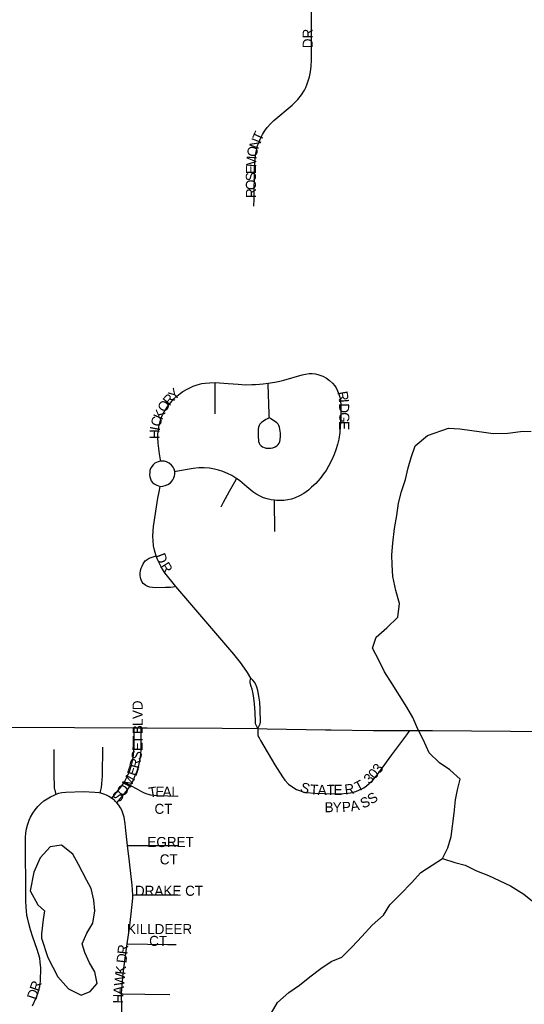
# Model space of a CAD drawing. Header units: feet. Extents: x 2113747 to 2516209, y 960708 to 1356798.
# Tile 133 of 253: x 2278579 to 2281085, y 1180765 to 1185654. Entities that reach past the tile are written whole.
import ezdxf

# ---------------------------------------------------------------- set-up
doc = ezdxf.new("R2010")
doc.units = ezdxf.units.FT
doc.header["$LTSCALE"] = 50
doc.header["$MEASUREMENT"] = 0
for name, color, linetype in [('0_Xref', 7, 'Continuous'), ('GM_X_City_Street', 251, 'Continuous'), ('GM_X_City_Street_Text', 251, 'Continuous'), ('GM_X_Minor_Lake', 5, 'Continuous'), ('GM_X_Minor_River', 5, 'Continuous'), ('GM_X_State_Route', 1, 'Continuous')]:
    doc.layers.add(name, color=color, linetype=linetype)
doc.styles.add('Styledgn030', font='dgn030.shx')

# ---------------------------------------------------------------- blocks, each defined once
blk = doc.blocks.new('POR')
at = {"layer": 'GM_X_City_Street', "flags": 128}
for points in [[(2279741.339458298, 1184728.207966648), (2279743.373574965, 1184764.297133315), (2279745.670158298, 1184914.624916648), (2279747.310574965, 1184939.034316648), (2279748.294824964, 1184962.951591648), (2279751.247574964, 1184990.805866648), (2279755.643891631, 1185010.818949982), (2279760.532333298, 1185028.404216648), (2279765.912899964, 1185043.069541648), (2279773.261966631, 1185060.162683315), (2279785.302624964, 1185083.784683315), (2279795.243549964, 1185100.221658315), (2279808.268458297, 1185118.627133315), (2279823.589949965, 1185136.343633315), (2279841.437683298, 1185153.928899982), (2279932.185533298, 1185229.388066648), (2279945.768183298, 1185242.806674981), (2279960.367891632, 1185258.095358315), (2279978.543708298, 1185280.634683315), (2279993.701158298, 1185304.584766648), (2279999.541041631, 1185317.773716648), (2280005.413733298, 1185330.962666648), (2280011.778549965, 1185350.253966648), (2280017.651241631, 1185369.774924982), (2280023.031808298, 1185394.938916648), (2280026.148599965, 1185423.285316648), (2280027.789016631, 1185452.517541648), (2280028.642033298, 1185704.551158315)], [(2279812.631966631, 1183848.485316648), (2279846.096466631, 1183854.489241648), (2279870.440249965, 1183859.246449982), (2279890.092441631, 1183863.675574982), (2279981.627691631, 1183889.987858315), (2279998.523983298, 1183893.924858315), (2280016.043633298, 1183896.549524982), (2280031.561974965, 1183896.516716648), (2280047.572441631, 1183895.204383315), (2280064.567158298, 1183891.300191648), (2280083.661608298, 1183884.344824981), (2280103.149758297, 1183874.108624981), (2280117.946316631, 1183862.625708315), (2280132.578833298, 1183849.535183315), (2280143.569624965, 1183835.263558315), (2280150.065674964, 1183825.683524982), (2280156.692958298, 1183811.608749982), (2280164.009216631, 1183795.073349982), (2280168.700808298, 1183780.079941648), (2280171.391091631, 1183764.266324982), (2280173.490824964, 1183737.101024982), (2280173.884524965, 1183711.051208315), (2280173.162741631, 1183673.124774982), (2280170.866158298, 1183636.313824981), (2280168.208683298, 1183604.653783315), (2280163.845174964, 1183571.648599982), (2280157.283508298, 1183544.450491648), (2280148.097174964, 1183518.433483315), (2280140.059133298, 1183495.664499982), (2280128.641833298, 1183467.875841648), (2280112.500133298, 1183436.707924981), (2280099.934541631, 1183416.202716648), (2280088.221966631, 1183398.617449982), (2280070.899166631, 1183376.045316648), (2280048.917583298, 1183351.012558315), (2280028.707649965, 1183331.983724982), (2280013.254924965, 1183318.269841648), (2279990.026624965, 1183302.062524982), (2279968.077849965, 1183289.234466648), (2279946.588391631, 1183279.916899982), (2279929.199974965, 1183273.716124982), (2279910.105524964, 1183269.516658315), (2279890.781416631, 1183266.760758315), (2279871.883816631, 1183266.071783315), (2279853.609574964, 1183266.629524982), (2279844.357624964, 1183267.548158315)], [(2279278.315449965, 1183461.773491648), (2279277.429624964, 1183468.466391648), (2279272.705224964, 1183497.829849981), (2279266.537258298, 1183551.569899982), (2279265.224924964, 1183579.260133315), (2279265.553008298, 1183596.845399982), (2279267.521508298, 1183614.758749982), (2279270.474258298, 1183632.278399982), (2279274.706533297, 1183651.864974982), (2279279.923058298, 1183669.778324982), (2279288.846924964, 1183691.136549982), (2279299.476824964, 1183711.477716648), (2279314.962358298, 1183735.723074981), (2279328.938708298, 1183753.734849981), (2279343.538416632, 1183770.532716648), (2279358.892716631, 1183784.115366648), (2279375.100033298, 1183797.927674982), (2279389.765358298, 1183807.540516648), (2279410.598649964, 1183820.007683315), (2279440.060533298, 1183833.819991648), (2279460.926633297, 1183841.628374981), (2279482.612941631, 1183846.812091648), (2279499.640466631, 1183849.633608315), (2279521.720474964, 1183851.602108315), (2279548.984199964, 1183852.914441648)], [(2279548.984199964, 1183852.914441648), (2279550.001258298, 1183852.947249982), (2279614.272783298, 1183846.976133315), (2279664.108641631, 1183843.498449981), (2279700.624316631, 1183841.529949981), (2279731.890658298, 1183841.956458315), (2279749.246266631, 1183842.809474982), (2279769.226541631, 1183844.088999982), (2279787.467974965, 1183845.401333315), (2279812.238266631, 1183848.419699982), (2279812.631966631, 1183848.485316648)], [(2279550.230916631, 1183697.468558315), (2279549.870024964, 1183742.645633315), (2279549.673174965, 1183768.236133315), (2279549.410708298, 1183799.075966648), (2279549.017008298, 1183848.747783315), (2279548.984199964, 1183852.914441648)], [(2279818.406233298, 1183677.488283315), (2279809.252708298, 1183672.698266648), (2279800.952199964, 1183668.137908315), (2279789.174008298, 1183660.559183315), (2279780.053291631, 1183653.767858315), (2279772.048058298, 1183645.434541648), (2279768.701608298, 1183639.168149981), (2279764.961458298, 1183630.769216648), (2279763.058574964, 1183618.892599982), (2279762.402408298, 1183609.312566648), (2279762.303983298, 1183594.876899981), (2279762.796108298, 1183580.572466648), (2279764.338099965, 1183566.169608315), (2279765.322349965, 1183558.984583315), (2279767.815783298, 1183551.143391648), (2279771.523124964, 1183543.958366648), (2279777.395816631, 1183537.659166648), (2279783.760633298, 1183533.230041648), (2279793.275049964, 1183529.588316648), (2279802.264533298, 1183526.832416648), (2279812.008608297, 1183525.848166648), (2279825.164749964, 1183526.438716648), (2279835.761841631, 1183528.702491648), (2279847.113524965, 1183533.000383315), (2279855.151566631, 1183537.626358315), (2279862.992758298, 1183544.384874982), (2279867.585924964, 1183551.537091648), (2279870.669908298, 1183558.525266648), (2279872.605599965, 1183569.417633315), (2279873.983549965, 1183584.575083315), (2279873.491424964, 1183600.782399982), (2279872.704024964, 1183610.821749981), (2279871.326074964, 1183620.828291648), (2279868.931066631, 1183630.408324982), (2279865.617424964, 1183639.069724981), (2279861.746041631, 1183645.008033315), (2279855.414033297, 1183651.733741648), (2279843.438991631, 1183660.493566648), (2279825.624066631, 1183672.337374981), (2279821.227749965, 1183676.832116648), (2279819.062399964, 1183679.653633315), (2279817.520408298, 1183683.360974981), (2279817.323558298, 1183689.692983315), (2279817.093899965, 1183696.878008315), (2279812.828816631, 1183842.743858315), (2279812.631966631, 1183848.485316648)], [(2279278.315449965, 1183461.773491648), (2279267.029383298, 1183459.017591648), (2279257.580583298, 1183455.047783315), (2279250.133091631, 1183451.307633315), (2279241.865391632, 1183444.385074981), (2279234.516324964, 1183435.034699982), (2279229.266991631, 1183425.290624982), (2279225.822116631, 1183415.743399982), (2279224.575399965, 1183405.605624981), (2279223.525533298, 1183394.582024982), (2279225.165949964, 1183383.624041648), (2279227.823424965, 1183373.814349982), (2279232.285358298, 1183364.923291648), (2279238.847024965, 1183356.032233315), (2279247.475616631, 1183348.847208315), (2279260.566141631, 1183342.088691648), (2279275.690783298, 1183336.675316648)], [(2279349.542341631, 1183409.575433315), (2279349.542341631, 1183410.034749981), (2279346.097466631, 1183422.042599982), (2279341.307449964, 1183431.753866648), (2279332.646049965, 1183442.186916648), (2279320.900666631, 1183451.307633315), (2279308.269458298, 1183458.066149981), (2279297.245858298, 1183461.150133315), (2279288.715691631, 1183462.364041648), (2279278.315449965, 1183461.773491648)], [(2279256.727566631, 1182992.155008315), (2279255.185574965, 1182996.223241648), (2279248.197399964, 1183019.681199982), (2279243.997933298, 1183041.597166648), (2279241.274841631, 1183067.450133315), (2279240.323399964, 1183088.217808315), (2279241.274841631, 1183115.645574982), (2279243.604233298, 1183138.053666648), (2279265.159308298, 1183278.210866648), (2279271.786591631, 1183308.886658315), (2279275.690783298, 1183336.675316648), (2279290.454533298, 1183338.414158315), (2279301.806216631, 1183341.202866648), (2279315.224824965, 1183346.649049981), (2279326.937399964, 1183354.654283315), (2279333.892766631, 1183361.839308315), (2279339.667033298, 1183369.844541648), (2279344.850749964, 1183379.293341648), (2279347.901924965, 1183389.070224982), (2279349.542341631, 1183395.270999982), (2279350.067274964, 1183401.898283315), (2279349.542341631, 1183409.575433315)], [(2279655.972174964, 1183375.421958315), (2279652.658533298, 1183377.751349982), (2279632.711066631, 1183390.185708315), (2279611.418458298, 1183400.782799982), (2279587.337141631, 1183411.084616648), (2279565.814874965, 1183417.318199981), (2279545.506516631, 1183422.665958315), (2279521.097116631, 1183426.898233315), (2279495.047299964, 1183429.063583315), (2279468.538166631, 1183428.637074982), (2279439.535599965, 1183426.045216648), (2279354.332358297, 1183410.461258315), (2279349.542341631, 1183409.575433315)], [(2279579.856841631, 1183234.313316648), (2279591.700649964, 1183257.705658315), (2279621.523424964, 1183312.364341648), (2279653.642783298, 1183371.156874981), (2279655.972174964, 1183375.421958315)], [(2279844.357624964, 1183267.548158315), (2279827.494141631, 1183270.304058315), (2279808.104416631, 1183274.339483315), (2279790.256683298, 1183279.982516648), (2279772.244908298, 1183288.020558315), (2279752.067783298, 1183299.109774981), (2279736.286974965, 1183309.280358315), (2279706.037691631, 1183335.166133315), (2279671.621749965, 1183364.463974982), (2279655.972174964, 1183375.421958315)], [(2279845.998041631, 1183112.660016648), (2279845.473108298, 1183161.774091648), (2279844.882558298, 1183216.629624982), (2279844.423241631, 1183260.592791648), (2279844.357624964, 1183267.548158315)], [(2279353.413724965, 1182840.383658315), (2279341.241833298, 1182836.709124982), (2279327.790416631, 1182834.445349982), (2279303.479441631, 1182834.412541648), (2279254.955916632, 1182833.428291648), (2279238.650174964, 1182834.412541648), (2279225.625266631, 1182836.381041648), (2279214.798516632, 1182839.169749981), (2279205.120058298, 1182843.861341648), (2279197.869416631, 1182849.012249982), (2279191.767066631, 1182855.278641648), (2279186.944241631, 1182861.118524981), (2279182.022991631, 1182872.535824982), (2279179.267091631, 1182882.673599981), (2279177.790716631, 1182895.665699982), (2279177.561058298, 1182905.541008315), (2279179.431133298, 1182918.467491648), (2279182.351074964, 1182930.508149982), (2279186.288074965, 1182941.269283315), (2279191.504599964, 1182951.702333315), (2279195.408791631, 1182957.542216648), (2279202.561008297, 1182966.334849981), (2279211.550491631, 1182974.274466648), (2279222.114774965, 1182979.687841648), (2279235.959891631, 1182984.805941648), (2279251.773508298, 1182990.416166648), (2279256.727566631, 1182992.155008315)], [(2279353.413724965, 1182840.383658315), (2279300.198608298, 1182907.247041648), (2279285.303624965, 1182930.376916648), (2279274.214408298, 1182949.963491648), (2279263.584508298, 1182973.815149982), (2279256.727566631, 1182992.155008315)], [(2279725.985158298, 1182384.183783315), (2279709.810649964, 1182412.759841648), (2279695.342174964, 1182434.872658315), (2279675.657174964, 1182461.939533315), (2279642.651991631, 1182503.507691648), (2279363.879583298, 1182827.260324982), (2279353.413724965, 1182840.383658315)], [(2279760.958841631, 1182134.184283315), (2279752.461483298, 1182150.325983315), (2279750.230516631, 1182157.248541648), (2279749.147841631, 1182165.385008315), (2279747.769891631, 1182213.383599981), (2279745.178033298, 1182257.248341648), (2279742.356516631, 1182285.725974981), (2279738.714791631, 1182306.756116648), (2279732.743674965, 1182330.542158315), (2279728.577016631, 1182343.698299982), (2279725.361799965, 1182353.868883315), (2279723.951041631, 1182362.333433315), (2279723.951041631, 1182371.880658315), (2279725.985158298, 1182384.183783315)], [(2279760.958841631, 1182134.184283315), (2279770.210791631, 1182151.802358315), (2279772.441758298, 1182158.232791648), (2279774.180599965, 1182166.598916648), (2279772.540183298, 1182231.165716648), (2279770.604491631, 1182264.630216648), (2279766.929958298, 1182295.010733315), (2279761.286924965, 1182322.865008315), (2279755.643891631, 1182339.301983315), (2279750.886683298, 1182353.639224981), (2279744.357824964, 1182365.384608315), (2279736.975949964, 1182374.472516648), (2279725.985158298, 1182384.183783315)], [(2279098.689824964, 1181868.994524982), (2279101.019216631, 1181872.537824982), (2279108.335474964, 1181886.317324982), (2279116.307899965, 1181903.508891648), (2279126.150399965, 1181926.409108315), (2279134.090016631, 1181953.082283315), (2279137.206808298, 1181966.468083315), (2279139.962708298, 1181981.100599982), (2279143.571624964, 1182004.033624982), (2279146.622799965, 1182040.942999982), (2279147.311774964, 1182067.878641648), (2279146.655608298, 1182130.411324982), (2279146.589991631, 1182138.121283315)], [(2279128.775066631, 1181851.868574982), (2279134.811799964, 1181861.612649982), (2279141.570316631, 1181874.801599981), (2279153.053233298, 1181901.113883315), (2279161.747441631, 1181922.832999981), (2279170.015141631, 1181950.195149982), (2279175.526941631, 1181976.113733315), (2279180.021683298, 1182003.607116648), (2279181.694908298, 1182033.593933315), (2279182.187033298, 1182132.576674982), (2279182.219841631, 1182137.924433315)], [(2279760.958841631, 1182134.184283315), (2279762.041516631, 1182103.114791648), (2279763.780358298, 1182095.568874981), (2279767.225233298, 1182088.318233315), (2279775.263274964, 1182074.505924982), (2279846.555783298, 1181953.705641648), (2279883.235499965, 1181894.749066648), (2279895.899516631, 1181877.327841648), (2279913.976908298, 1181858.430241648), (2279934.514924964, 1181842.551008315), (2279953.609374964, 1181832.117958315), (2279968.274699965, 1181825.917183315), (2279984.875716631, 1181820.405383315), (2280003.117149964, 1181817.354208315), (2280044.783733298, 1181813.942141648), (2280090.387316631, 1181811.219049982), (2280164.665383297, 1181809.906716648), (2280210.695474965, 1181812.925083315), (2280229.363416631, 1181815.943449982), (2280247.867316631, 1181821.488058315), (2280266.272791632, 1181829.394866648), (2280287.335741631, 1181840.287233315), (2280301.476133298, 1181850.228158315), (2280314.927549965, 1181861.054908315), (2280331.889458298, 1181878.410516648), (2280350.590208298, 1181899.539083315), (2280364.763408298, 1181918.895999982), (2280426.574308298, 1182003.147799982), (2280500.491483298, 1182103.606916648), (2280515.812974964, 1182124.440208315)], [(2278979.431533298, 1181814.893583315), (2278980.711058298, 1181821.225591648), (2278985.172991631, 1181841.107441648), (2278987.600808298, 1181859.348874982), (2278989.241224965, 1181879.624424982), (2278990.159858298, 1181899.506274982), (2278991.800274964, 1182042.320949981)], [(2278759.845358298, 1181807.675749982), (2278758.664258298, 1181812.465766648), (2278756.006783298, 1181822.866008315), (2278754.235133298, 1181830.182266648), (2278752.496291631, 1181841.041824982), (2278751.610466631, 1181851.179599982), (2278750.363749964, 1181899.145383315), (2278750.166899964, 1182027.393158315), (2278749.970049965, 1182030.673991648)], [(2279035.960291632, 1181788.810958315), (2279036.813308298, 1181789.434316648), (2279080.973324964, 1181842.813474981), (2279092.357816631, 1181859.283258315), (2279098.689824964, 1181868.994524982)], [(2279061.780449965, 1181765.156149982), (2279063.650524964, 1181767.485541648), (2279093.965424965, 1181804.755808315), (2279114.405016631, 1181830.346308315), (2279124.805258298, 1181845.569374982), (2279128.775066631, 1181851.868574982)], [(2279098.689824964, 1181868.994524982), (2279101.314491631, 1181867.485341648), (2279128.775066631, 1181851.868574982)], [(2279128.775066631, 1181851.868574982), (2279159.910174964, 1181834.152074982), (2279184.417999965, 1181821.488058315), (2279196.655508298, 1181815.385708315), (2279210.500624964, 1181809.841099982), (2279229.201374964, 1181805.018274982), (2279246.425749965, 1181802.721691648), (2279265.585816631, 1181801.179699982), (2279364.896641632, 1181799.244008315)], [(2278642.129058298, 1180756.890449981), (2278660.370491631, 1180797.704016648), (2278668.638191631, 1180818.110799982), (2278674.740541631, 1180837.205249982), (2278679.071241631, 1180854.134349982), (2278683.008241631, 1180880.643483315), (2278683.894066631, 1180946.227341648), (2278681.302208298, 1180973.556683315), (2278678.283841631, 1180994.422783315), (2278672.640808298, 1181015.682583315), (2278665.258933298, 1181037.828208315), (2278644.884958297, 1181099.081366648), (2278632.942724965, 1181135.498616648), (2278624.346941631, 1181167.158658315), (2278618.867949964, 1181187.663866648), (2278614.963758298, 1181206.791124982), (2278612.798408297, 1181228.936749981), (2278611.518883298, 1181247.178183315), (2278609.944083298, 1181281.036383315), (2278608.205241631, 1181594.716858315), (2278609.944083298, 1181614.565899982), (2278613.060874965, 1181636.120974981), (2278618.211783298, 1181655.379466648), (2278626.479483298, 1181679.231124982), (2278633.402041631, 1181694.454191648), (2278643.572624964, 1181713.647066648), (2278655.153966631, 1181730.477741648), (2278668.736616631, 1181746.947524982), (2278682.089608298, 1181760.431749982), (2278699.215558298, 1181775.392349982), (2278715.094791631, 1181786.022249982), (2278731.794233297, 1181795.864749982), (2278749.412308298, 1181803.837174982), (2278759.845358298, 1181807.675749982)], [(2278759.845358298, 1181807.675749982), (2278773.428008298, 1181812.695424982), (2278787.896483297, 1181816.402766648), (2278808.040799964, 1181818.994624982), (2278896.032749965, 1181821.619291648), (2278951.675683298, 1181818.764966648), (2278973.460416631, 1181816.369958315), (2278979.431533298, 1181814.893583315)], [(2278979.431533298, 1181814.893583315), (2278984.451208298, 1181813.646866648), (2278995.277958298, 1181810.169183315), (2279007.974783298, 1181804.952658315), (2279021.983941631, 1181797.767633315), (2279029.103349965, 1181793.010424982), (2279035.960291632, 1181788.810958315)], [(2279035.960291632, 1181788.810958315), (2279043.965524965, 1181782.905458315), (2279049.018008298, 1181779.198116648)], [(2279061.780449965, 1181765.156149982), (2279060.402499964, 1181766.829374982), (2279053.808024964, 1181773.686316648), (2279049.018008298, 1181779.198116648)], [(2279115.061183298, 1181553.017466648), (2279106.629441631, 1181628.476633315), (2279102.758058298, 1181661.973941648), (2279097.607149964, 1181694.454191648), (2279093.013983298, 1181709.381983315), (2279085.369641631, 1181728.837324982), (2279079.825033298, 1181739.992158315), (2279071.491716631, 1181753.443574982), (2279061.780449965, 1181765.156149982)], [(2279115.061183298, 1181553.017466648), (2279126.117591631, 1181553.214316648), (2279195.310366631, 1181554.329799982), (2279325.854724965, 1181553.804866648), (2279363.453074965, 1181553.870483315)], [(2279140.946958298, 1181307.775174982), (2279139.240924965, 1181333.398483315), (2279137.928591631, 1181356.856441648), (2279124.149091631, 1181471.882458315), (2279115.061183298, 1181553.017466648)], [(2279112.469324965, 1181064.632616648), (2279123.952241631, 1181143.208574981), (2279133.105766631, 1181213.549641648), (2279140.225174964, 1181291.764708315), (2279140.946958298, 1181307.775174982)], [(2279140.946958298, 1181307.775174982), (2279148.328833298, 1181308.168874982), (2279221.655458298, 1181308.300108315), (2279293.079199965, 1181308.464149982), (2279364.634174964, 1181308.595383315)], [(2279084.943133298, 1180817.192166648), (2279084.877516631, 1180819.455941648), (2279092.653091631, 1180917.257583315), (2279102.594016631, 1180993.405724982), (2279112.469324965, 1181064.632616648)], [(2279112.469324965, 1181064.632616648), (2279116.471941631, 1181064.599808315), (2279312.436116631, 1181062.532883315), (2279355.677499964, 1181062.106374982)], [(2279084.943133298, 1180817.192166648), (2279090.323699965, 1180817.126549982), (2279200.264424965, 1180815.945449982), (2279323.951841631, 1180814.633116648)], [(2279087.666224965, 1180566.963008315), (2279087.042866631, 1180638.189899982), (2279086.353891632, 1180714.633316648), (2279085.894574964, 1180748.918024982), (2279084.943133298, 1180817.192166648)]]:
    blk.add_lwpolyline(points, dxfattribs=at)
at = {"layer": 'GM_X_Minor_Lake'}
blk.add_line((2278913.109999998, 1181379.36), (2278870.529999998, 1181459.14), dxfattribs=at)
at = {"layer": 'GM_X_Minor_Lake', "flags": 128}
blk.add_lwpolyline([(2278870.529999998, 1181459.14), (2278842.149999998, 1181511), (2278785.859999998, 1181554.62), (2278729.969999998, 1181546.18), (2278680.429999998, 1181491.72), (2278648.999999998, 1181421.39), (2278631.729999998, 1181329.13), (2278668.239999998, 1181259.32), (2278702.439999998, 1181229.54), (2278694.789999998, 1181185.42), (2278687.339999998, 1181115.27), (2278687.509999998, 1181093.24), (2278718.229999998, 1180997.34), (2278768.929999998, 1180901.61), (2278821.339999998, 1180841.93), (2278883.539999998, 1180810.36), (2278929.359999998, 1180828.74), (2278963.029999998, 1180869.05), (2278952.579999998, 1180927.05), (2278926.269999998, 1180970.91), (2278901.879999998, 1181022.79), (2278889.569999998, 1181064.75), (2278913.119999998, 1181119), (2278942.729999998, 1181167.3), (2278952.249999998, 1181229.45), (2278947.839999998, 1181281.5), (2278933.409999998, 1181339.46), (2278913.109999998, 1181379.36)], dxfattribs=at)
at = {"layer": 'GM_X_Minor_River', "flags": 128}
for points in [[(2280678.879999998, 1181489.06), (2280704.439999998, 1181541.32), (2280721.999999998, 1181597.53), (2280737.079999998, 1181713.81), (2280742.569999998, 1181779.94), (2280752.179999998, 1181830.08), (2280765.759999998, 1181882.26), (2280715.429999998, 1181929.93), (2280663.209999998, 1181963.58), (2280612.869999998, 1182013.26), (2280582.389999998, 1182079.12), (2280556.009999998, 1182130.98), (2280531.569999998, 1182188.88), (2280501.199999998, 1182240.72), (2280428.369999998, 1182356.31), (2280389.929999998, 1182416.1), (2280361.509999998, 1182473.96), (2280331.059999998, 1182533.81), (2280348.629999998, 1182588.02), (2280402.229999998, 1182634.49), (2280455.779999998, 1182686.97), (2280465.249999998, 1182755.14), (2280446.769999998, 1182819.08), (2280432.239999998, 1182889.07), (2280427.789999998, 1182947.11), (2280427.409999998, 1182997.18), (2280430.949999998, 1183055.28), (2280440.389999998, 1183127.45), (2280451.889999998, 1183191.63), (2280459.399999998, 1183253.77), (2280474.939999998, 1183311.97), (2280494.459999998, 1183370.2), (2280508.009999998, 1183428.39), (2280523.589999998, 1183480.57), (2280543.119999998, 1183538.8), (2280604.689999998, 1183589.34), (2280708.319999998, 1183626.19), (2280764.299999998, 1183622.61), (2280872.339999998, 1183607.42), (2280930.349999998, 1183599.86), (2281002.289999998, 1183600.41), (2281066.169999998, 1183608.91), (2281118.119999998, 1183611.32)], [(2279829.469999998, 1180723.5), (2279859.059999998, 1180773.8), (2279914.619999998, 1180824.29), (2279968.289999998, 1180860.76), (2280019.939999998, 1180901.21), (2280073.569999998, 1180943.68), (2280125.259999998, 1180978.11), (2280179.069999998, 1180998.56), (2280230.619999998, 1181051.03), (2280278.189999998, 1181101.45), (2280329.709999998, 1181157.92), (2280385.269999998, 1181208.42), (2280416.859999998, 1181258.73), (2280470.409999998, 1181311.22), (2280523.929999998, 1181367.7), (2280571.489999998, 1181420.14), (2280627.159999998, 1181456.61), (2280678.879999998, 1181489.06), (2280738.979999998, 1181469.49), (2280791.049999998, 1181455.87), (2280847.209999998, 1181428.26), (2280907.349999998, 1181404.7), (2281015.659999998, 1181353.45), (2281081.929999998, 1181311.9), (2281158.339999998, 1181250.41)]]:
    blk.add_lwpolyline(points, dxfattribs=at)
at = {"layer": 'GM_X_State_Route', "flags": 128}
for points in [[(2278490.735342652, 1182140.954156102), (2278851.380608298, 1182139.761699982), (2279146.589991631, 1182138.121283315), (2279182.219841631, 1182137.924433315), (2279212.567549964, 1182137.760391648), (2279583.761033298, 1182136.119974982), (2279760.958841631, 1182134.184283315), (2279808.463965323, 1182133.308847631)], [(2279808.463965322, 1182133.30884763), (2280097.441108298, 1182127.983508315), (2280125.16730984, 1182127.635242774)], [(2280125.16730984, 1182127.635242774), (2280336.320383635, 1182124.982973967)], [(2280336.320383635, 1182124.982973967), (2280353.411724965, 1182124.768291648), (2280515.812974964, 1182124.440208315), (2280628.968916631, 1182124.243358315), (2281016.074441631, 1182121.257799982), (2281248.980799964, 1182118.206624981), (2281918.336416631, 1182114.105583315), (2282793.793983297, 1182107.970424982), (2282894.056249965, 1182107.478299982), (2283075.880033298, 1182106.625283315), (2283203.209174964, 1182104.394316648), (2283396.154983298, 1182103.344449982), (2283571.942033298, 1182101.835266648), (2283700.649124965, 1182100.752591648), (2283890.379716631, 1182100.851016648), (2284241.658541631, 1182099.374641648), (2284560.424308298, 1182097.078058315), (2284663.113965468, 1182096.468491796)]]:
    blk.add_lwpolyline(points, dxfattribs=at)
at = {"layer": 'GM_X_City_Street_Text', "char_height": 50.00000000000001, "attachment_point": 7, "line_spacing_factor": 0.8, "style": 'Styledgn030'}
for s, insert, rotation in [('{\\Fdgn000|c0;\\C256;DR}', (2280034.120341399, 1185512.172479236), 90), ('{\\Fdgn000|c0;\\C256;T}', (2279778.197149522, 1185047.108785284), 65.732391), ('{\\Fdgn000|c0;\\C256;O}', (2279754.936747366, 1184968.979641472), 77.755646), ('{\\Fdgn000|c0;\\C256;N}', (2279762.94270796, 1185007.560872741), 68.84793900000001), ('{\\Fdgn000|c0;\\C256;M}', (2279752.81976693, 1184921.012267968), 87.01113900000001), ('{\\Fdgn000|c0;\\C256;E}', (2279752.776215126, 1184887.293607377), 89.86338), ('{\\Fdgn000|c0;\\C256;S}', (2279752.69229469, 1184852.096230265), 89.86338), ('{\\Fdgn000|c0;\\C256;O}', (2279752.591592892, 1184808.10652922), 89.868828), ('{\\Fdgn000|c0;\\C256;R}', (2279752.507680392, 1184768.516617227), 89.878548), ('{\\Fdgn000|c0;\\C256;Y}', (2279346.443242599, 1183761.175244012), 42.97499499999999), ('{\\Fdgn000|c0;\\C256;R}', (2280156.257973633, 1183804.538871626), 280.376526), ('{\\Fdgn000|c0;\\C256;O}', (2279302.329175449, 1183699.993738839), 58.256447), ('{\\Fdgn000|c0;\\C256;R}', (2279322.626836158, 1183733.540258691), 48.987719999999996), ('{\\Fdgn000|c0;\\C256;I}', (2280163.026103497, 1183768.258241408), 275.166725), ('{\\Fdgn000|c0;\\C256;K}', (2279285.788502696, 1183663.257230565), 65.429413), ('{\\Fdgn000|c0;\\C256;G}', (2280165.120872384, 1183705.038048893), 270), ('{\\Fdgn000|c0;\\C256;D}', (2280164.886316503, 1183748.871827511), 270.306053), ('{\\Fdgn000|c0;\\C256;C}', (2279277.149794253, 1183629.645030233), 74.91526800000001), ('{\\Fdgn000|c0;\\C256;E}', (2280165.120872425, 1183661.047797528), 269.99561300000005), ('{\\Fdgn000|c0;\\C256;H}', (2279272.89268651, 1183570.979775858), 88.447701), ('{\\Fdgn000|c0;\\C256;I}', (2279273.580015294, 1183610.25093636), 79.31588700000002), ('{\\Fdgn000|c0;\\C256;D}', (2279251.894672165, 1182993.488518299), 291.08302299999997), ('{\\Fdgn000|c0;\\C256;R}', (2279273.899924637, 1182940.145099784), 302.334927), ('{\\Fdgn000|c0;\\C256;D}', (2279189.299343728, 1182225.401686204), 89.992844), ('{\\Fdgn000|c0;\\C256;V}', (2279189.299343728, 1182181.40915936), 89.992844), ('{\\Fdgn000|c0;\\C256;L}', (2279189.299343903, 1182146.213218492), 89.995613), ('{\\Fdgn000|c0;\\C256;B}', (2279189.299343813, 1182106.617453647), 89.994049), ('{\\Fdgn000|c0;\\C256;T}', (2279189.299343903, 1182058.228164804), 89.995613), ('{\\Fdgn000|c0;\\C256;E}', (2279188.809619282, 1182022.026033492), 89.191071), ('{\\Fdgn000|c0;\\C256;S}', (2279180.911559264, 1181975.051433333), 79.137711), ('{\\Fdgn000|c0;\\C256;E}', (2279157.972012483, 1181894.674224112), 72.02507), ('{\\Fdgn000|c0;\\C256;R}', (2279170.085336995, 1181932.400600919), 75.586525), ('{\\Fdgn000|c0;\\C256;3}', (2280366.173085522, 1181906.696997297), 52.44906199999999), ('{\\Fdgn000|c0;\\C256;M}', (2279128.106520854, 1181836.506800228), 61.828223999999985), ('{\\Fdgn000|c0;\\C256;3}', (2280316.152918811, 1181854.402521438), 43.716118), ('{\\Fdgn000|c0;\\C256;0}', (2280342.278457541, 1181879.693839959), 48.210278), ('{\\Fdgn000|c0;\\C256;O}', (2279095.608270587, 1181792.086236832), 52.92451500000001), ('{\\Fdgn000|c0;\\C256;T}', (2279222.604910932, 1181791.210939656), 8.833414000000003), ('{\\Fdgn000|c0;\\C256;E}', (2279252.507258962, 1181796.264738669), 359.39892199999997), ('{\\Fdgn000|c0;\\C256;A}', (2279288.449093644, 1181795.8938425), 359.992851), ('{\\Fdgn000|c0;\\C256;L}', (2279332.443059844, 1181795.893842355), 359.995626), ('{\\Fdgn000|c0;\\C256;S}', (2279967.785457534, 1181821.531204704), 341.919207), ('{\\Fdgn000|c0;\\C256;T}', (2280018.87612527, 1181807.231170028), 356.418049), ('{\\Fdgn000|c0;\\C256;A}', (2280058.216518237, 1181804.890564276), 359.81279099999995), ('{\\Fdgn000|c0;\\C256;T}', (2280102.842426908, 1181804.756596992), 0.321997), ('{\\Fdgn000|c0;\\C256;E}', (2280138.0428497, 1181804.958031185), 0.3278690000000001), ('{\\Fdgn000|c0;\\C256;R}', (2280195.391502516, 1181805.85350856), 7.557443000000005), ('{\\Fdgn000|c0;\\C256;T}', (2280257.921539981, 1181818.357138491), 27.308126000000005), ('{\\Fdgn000|c0;\\C256;S}', (2279073.516826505, 1181763.565622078), 52.223231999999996), ('{\\Fdgn000|c0;\\C256;S}', (2280283.813938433, 1181735.528296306), 23.956244), ('{\\Fdgn000|c0;\\C256;S}', (2280326.340486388, 1181755.470981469), 33.474159), ('{\\Fdgn000|c0;\\C256;CT}', (2279248.203254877, 1181709.872590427), 1e-05), ('{\\Fdgn000|c0;\\C256;B}', (2280093.007467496, 1181718.66774016), 1e-05), ('{\\Fdgn000|c0;\\C256;Y}', (2280133.213981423, 1181718.668869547), 0.49951600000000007), ('{\\Fdgn000|c0;\\C256;P}', (2280180.536195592, 1181719.166307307), 3.166834), ('{\\Fdgn000|c0;\\C256;A}', (2280225.309951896, 1181722.300537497), 10.983998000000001), ('{\\Fdgn000|c0;\\C256;EGRET}', (2279213.005877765, 1181545.097834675), 1e-05), ('{\\Fdgn000|c0;\\C256;CT}', (2279274.605485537, 1181459.076586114), 1e-05), ('{\\Fdgn000|c0;\\C256;DRAKE CT}', (2279151.406269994, 1181303.096980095), 1e-05), ('{\\Fdgn000|c0;\\C256;KILLDEER}', (2279111.811316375, 1181113.883795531), 1e-05), ('{\\Fdgn000|c0;\\C256;CT}', (2279221.81780896, 1181054.281562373), 1e-05), ('{\\Fdgn000|c0;\\C256;D}', (2279108.631184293, 1180967.438139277), 83.886871), ('{\\Fdgn000|c0;\\C256;R}', (2279113.314442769, 1181011.198898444), 83.89311200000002), ('{\\Fdgn000|c0;\\C256;W}', (2279096.480918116, 1180853.688822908), 83.919708), ('{\\Fdgn000|c0;\\C256;K}', (2279102.538615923, 1180910.557387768), 83.891472), ('{\\Fdgn000|c0;\\C256;R}', (2278674.5914548, 1180826.433346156), 72.025856), ('{\\Fdgn000|c0;\\C256;D}', (2278661.033146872, 1180784.583806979), 72.048836), ('{\\Fdgn000|c0;\\C256;A}', (2279093.010138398, 1180810.586428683), 85.383369), ('{\\Fdgn000|c0;\\C256;H}', (2279092.601114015, 1180768.645752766), 89.344208)]:
    blk.add_mtext(s, dxfattribs=dict(at, insert=insert, rotation=rotation))

msp = doc.modelspace()

# ---------------------------------------------------------------- block references
at = {"layer": '0_Xref'}
msp.add_blockref('POR', (0, 0), dxfattribs=at)

doc.saveas('drawing.dxf')
